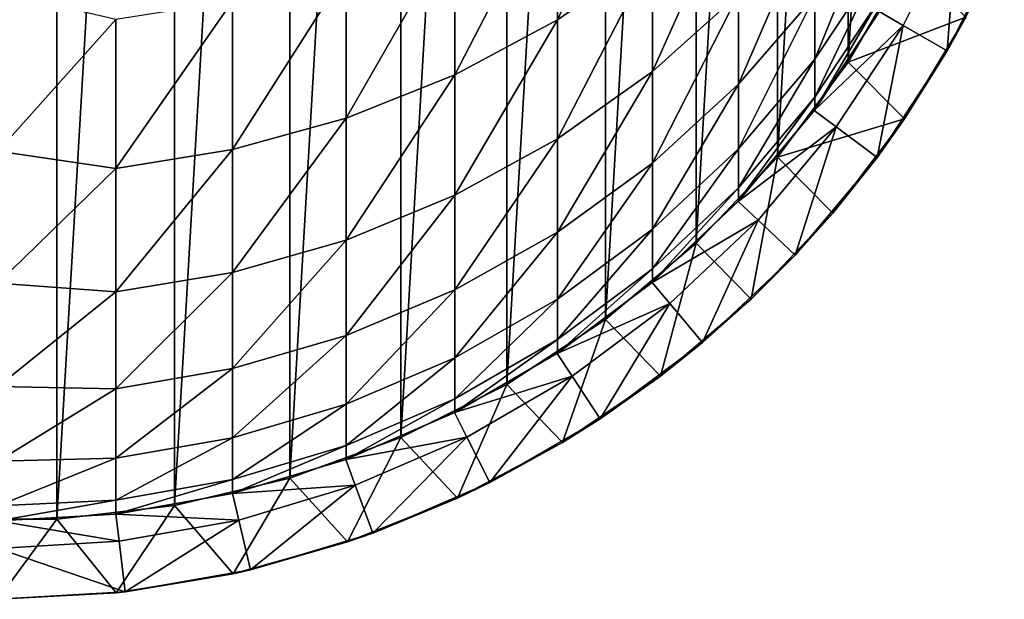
# Model space of a CAD drawing. Header units: metres. Extents: x -109 to 109, y -315 to 32.
# Tile 3 of 256: x 0.28 to 12.85, y -315 to -307.6. Entities that reach past the tile are written whole.
import ezdxf

# ---------------------------------------------------------------- set-up
doc = ezdxf.new("R2010")
doc.units = ezdxf.units.M
doc.layers.add('solid_K244242000C74_AAA', color=7, linetype='CONTINUOUS')

msp = doc.modelspace()

# ---------------------------------------------------------------- linework, layer by layer
at = {"layer": 'solid_K244242000C74_AAA'}
for points in [[(0.755979, -288.022675, 275.800659), (0.755979, -313.978668, 275.800659), (-0.755979, -313.978668, 275.800659)], [(-0.755979, -288.022675, 275.800659), (0.755979, -288.022675, 275.800659), (-0.755979, -313.978668, 275.800659)], [(0.755979, -288.022675, 275.800659), (2.257326, -288.198151, 275.800659), (0.755979, -313.978668, 275.800659)], [(2.257326, -288.198151, 275.800659), (2.257326, -313.803162, 275.800659), (0.755979, -313.978668, 275.800659)], [(2.257326, -288.198151, 275.800659), (3.728525, -288.546844, 275.800659), (2.257326, -313.803162, 275.800659)], [(3.728525, -288.546844, 275.800659), (3.728525, -313.454498, 275.800659), (2.257326, -313.803162, 275.800659)], [(3.728525, -288.546844, 275.800659), (5.148944, -289.063812, 275.800659), (3.728525, -313.454498, 275.800659)], [(5.148944, -289.063812, 275.800659), (5.148944, -312.9375, 275.800659), (3.728525, -313.454498, 275.800659)], [(5.148944, -289.063812, 275.800659), (6.500063, -289.742371, 275.800659), (5.148944, -312.9375, 275.800659)], [(6.500063, -289.742371, 275.800659), (6.500063, -312.258942, 275.800659), (5.148944, -312.9375, 275.800659)], [(6.500063, -289.742371, 275.800659), (7.762985, -290.572998, 275.800659), (6.500063, -312.258942, 275.800659)], [(7.762985, -290.572998, 275.800659), (7.762985, -311.428314, 275.800659), (6.500063, -312.258942, 275.800659)], [(7.762985, -290.572998, 275.800659), (8.921181, -291.544861, 275.800659), (7.762985, -311.428314, 275.800659)], [(8.921181, -291.544861, 275.800659), (8.921181, -310.456482, 275.800659), (7.762985, -311.428314, 275.800659)], [(8.921181, -291.544861, 275.800659), (9.958525, -292.644379, 275.800659), (8.921181, -310.456482, 275.800659)], [(9.958525, -292.644379, 275.800659), (9.958525, -309.356964, 275.800659), (8.921181, -310.456482, 275.800659)], [(9.958525, -292.644379, 275.800659), (10.861359, -293.857086, 275.800659), (9.958525, -309.356964, 275.800659)], [(10.861359, -293.857086, 275.800659), (10.861359, -308.144226, 275.800659), (9.958525, -309.356964, 275.800659)], [(10.861359, -293.857086, 275.800659), (11.617196, -295.166229, 275.800659), (10.861359, -308.144226, 275.800659)], [(11.617196, -295.166229, 275.800659), (11.617196, -306.835114, 275.800659), (10.861359, -308.144226, 275.800659)], [(7.148671, -307.60675, 331.876587), (8.362031, -306.771271, 331.530548), (8.362031, -304.964783, 335.449127)], [(7.148671, -305.770508, 335.85968), (7.148671, -307.60675, 331.876587), (8.362031, -304.964783, 335.449127)], [(5.838444, -308.306274, 332.166351), (7.148671, -307.60675, 331.876587), (7.148671, -305.770508, 335.85968)], [(5.838444, -306.44516, 336.20343), (5.838444, -308.306274, 332.166351), (7.148671, -305.770508, 335.85968)], [(8.362031, -308.26474, 327.4823), (9.462083, -307.276428, 327.161163), (9.462083, -305.811188, 331.132874)], [(8.362031, -306.771271, 331.530548), (8.362031, -308.26474, 327.4823), (9.462083, -305.811188, 331.132874)], [(10.433921, -308.105743, 318.753296), (11.264376, -306.856262, 318.555389), (11.264376, -306.067535, 322.52066)], [(10.433921, -307.297607, 322.815979), (10.433921, -308.105743, 318.753296), (11.264376, -306.067535, 322.52066)], [(9.462083, -308.425537, 323.086761), (10.433921, -307.297607, 322.815979), (10.433921, -306.173248, 326.802734)], [(9.462083, -307.276428, 327.161163), (9.462083, -308.425537, 323.086761), (10.433921, -306.173248, 326.802734)], [(11.561391, -307.675751, 301.800659), (12.258231, -306.288208, 301.800659), (11.25833, -307.500671, 301.450653)], [(11.561391, -307.675751, 301.800659), (12.258121, -306.288452, 304.800659), (12.258231, -306.288208, 301.800659)], [(11.561391, -307.675751, 301.800659), (11.561482, -307.675568, 304.800659), (12.258121, -306.288452, 304.800659)], [(12.258121, -306.288452, 304.800659), (11.561482, -307.675568, 304.800659), (12.124412, -308.000549, 304.800659)], [(12.258121, -306.288452, 304.800659), (12.124412, -308.000549, 304.800659), (12.854957, -306.545929, 304.800659)], [(4.449104, -308.860413, 332.395874), (5.838444, -308.306274, 332.166351), (5.838444, -306.44516, 336.20343)], [(4.449104, -306.979584, 336.475708), (4.449104, -308.860413, 332.395874), (5.838444, -306.44516, 336.20343)], [(12.36266, -307.570648, 276.378021), (12.854957, -306.545929, 304.800659), (12.124412, -308.000549, 304.800659)], [(7.148671, -309.124786, 327.761749), (8.362031, -308.26474, 327.4823), (8.362031, -306.771271, 331.530548)], [(7.148671, -307.60675, 331.876587), (7.148671, -309.124786, 327.761749), (8.362031, -306.771271, 331.530548)], [(10.433921, -308.59259, 314.63974), (11.264376, -307.331451, 314.540497), (11.264376, -306.856262, 318.555389)], [(10.433921, -308.105743, 318.753296), (10.433921, -308.59259, 314.63974), (11.264376, -306.856262, 318.555389)], [(12.36266, -307.570648, 276.378021), (10.861359, -308.144226, 275.800659), (11.617196, -306.835114, 275.800659)], [(2.999478, -309.261597, 332.562073), (4.449104, -308.860413, 332.395874), (4.449104, -306.979584, 336.475708)], [(2.999478, -307.366516, 336.672882), (2.999478, -309.261597, 332.562073), (4.449104, -306.979584, 336.475708)], [(1.509208, -307.600708, 336.792206), (0, -307.244354, 337.668365), (0, -309.280212, 333.419861)], [(8.362031, -309.436005, 323.329346), (9.462083, -308.425537, 323.086761), (9.462083, -307.276428, 327.161163)], [(8.362031, -308.26474, 327.4823), (8.362031, -309.436005, 323.329346), (9.462083, -307.276428, 327.161163)], [(9.462083, -309.251434, 318.934753), (10.433921, -308.105743, 318.753296), (10.433921, -307.297607, 322.815979)], [(9.462083, -308.425537, 323.086761), (9.462083, -309.251434, 318.934753), (10.433921, -307.297607, 322.815979)], [(10.433921, -308.755219, 310.500671), (11.264376, -307.490173, 310.500671), (11.264376, -307.331451, 314.540497)], [(10.433921, -308.59259, 314.63974), (10.433921, -308.755219, 310.500671), (11.264376, -307.331451, 314.540497)], [(1.509208, -309.504456, 332.662659), (2.999478, -309.261597, 332.562073), (2.999478, -307.366516, 336.672882)], [(1.509208, -307.600708, 336.792206), (1.509208, -309.504456, 332.662659), (2.999478, -307.366516, 336.672882)], [(10.427602, -308.763733, 301.450653), (11.25833, -307.500671, 301.450653), (10.433921, -308.755219, 310.500671)], [(11.561391, -307.675751, 301.800659), (11.25833, -307.500671, 301.450653), (10.427602, -308.763733, 301.450653)], [(11.25833, -307.500671, 301.450653), (11.264376, -307.490173, 310.500671), (10.433921, -308.755219, 310.500671)], [(12.36266, -307.570648, 276.378021), (11.580554, -308.867737, 276.378021), (10.861359, -308.144226, 275.800659)], [(12.36266, -307.570648, 276.378021), (12.124412, -308.000549, 304.800659), (11.580554, -308.867737, 276.378021)], [(1.509208, -307.600708, 336.792206), (0, -309.280212, 333.419861), (1.509208, -309.504456, 332.662659)], [(5.838444, -309.84491, 327.995728), (7.148671, -309.124786, 327.761749), (7.148671, -307.60675, 331.876587)], [(5.838444, -308.306274, 332.166351), (5.838444, -309.84491, 327.995728), (7.148671, -307.60675, 331.876587)], [(10.708258, -308.972839, 301.800659), (11.561391, -307.675751, 301.800659), (10.427602, -308.763733, 301.450653)], [(10.708258, -308.972839, 301.800659), (10.70826, -308.972839, 304.800659), (11.561391, -307.675751, 301.800659)], [(11.561482, -307.675568, 304.800659), (10.70826, -308.972839, 304.800659), (11.229741, -309.36087, 304.800659)], [(11.561391, -307.675751, 301.800659), (10.70826, -308.972839, 304.800659), (11.561482, -307.675568, 304.800659)], [(11.561482, -307.675568, 304.800659), (11.229741, -309.36087, 304.800659), (12.124412, -308.000549, 304.800659)], [(11.580554, -308.867737, 276.378021), (12.124412, -308.000549, 304.800659), (11.229741, -309.36087, 304.800659)], [(9.462083, -309.748993, 314.730743), (10.433921, -308.59259, 314.63974), (10.433921, -308.105743, 318.753296)], [(9.462083, -309.251434, 318.934753), (9.462083, -309.748993, 314.730743), (10.433921, -308.105743, 318.753296)], [(11.580554, -308.867737, 276.378021), (9.958525, -309.356964, 275.800659), (10.861359, -308.144226, 275.800659)], [(4.449104, -310.415344, 328.181061), (5.838444, -309.84491, 327.995728), (5.838444, -308.306274, 332.166351)], [(4.449104, -308.860413, 332.395874), (4.449104, -310.415344, 328.181061), (5.838444, -308.306274, 332.166351)], [(7.148671, -310.315308, 323.540466), (8.362031, -309.436005, 323.329346), (8.362031, -308.26474, 327.4823)], [(7.148671, -309.124786, 327.761749), (7.148671, -310.315308, 323.540466), (8.362031, -308.26474, 327.4823)], [(8.362031, -310.277802, 319.097321), (9.462083, -309.251434, 318.934753), (9.462083, -308.425537, 323.086761)], [(8.362031, -309.436005, 323.329346), (8.362031, -310.277802, 319.097321), (9.462083, -308.425537, 323.086761)], [(9.462083, -309.915192, 310.500671), (10.433921, -308.755219, 310.500671), (10.433921, -308.59259, 314.63974)], [(9.462083, -309.748993, 314.730743), (9.462083, -309.915192, 310.500671), (10.433921, -308.59259, 314.63974)], [(9.455857, -309.921814, 301.450653), (10.427602, -308.763733, 301.450653), (9.462083, -309.915192, 310.500671)], [(10.708258, -308.972839, 301.800659), (10.427602, -308.763733, 301.450653), (9.455857, -309.921814, 301.450653)], [(10.427602, -308.763733, 301.450653), (10.433921, -308.755219, 310.500671), (9.462083, -309.915192, 310.500671)], [(2.999478, -310.828339, 328.315247), (4.449104, -310.415344, 328.181061), (4.449104, -308.860413, 332.395874)], [(2.999478, -309.261597, 332.562073), (2.999478, -310.828339, 328.315247), (4.449104, -308.860413, 332.395874)], [(11.580554, -308.867737, 276.378021), (10.663091, -310.07251, 276.378021), (9.958525, -309.356964, 275.800659)], [(11.580554, -308.867737, 276.378021), (11.229741, -309.36087, 304.800659), (10.663091, -310.07251, 276.378021)], [(9.710463, -310.161957, 301.800659), (10.708258, -308.972839, 301.800659), (9.455857, -309.921814, 301.450653)], [(9.710463, -310.161957, 301.800659), (9.710498, -310.161896, 304.800659), (10.70826, -308.972839, 304.800659)], [(9.710463, -310.161957, 301.800659), (10.70826, -308.972839, 304.800659), (10.708258, -308.972839, 301.800659)], [(10.70826, -308.972839, 304.800659), (9.710498, -310.161896, 304.800659), (10.183217, -310.608063, 304.800659)], [(10.70826, -308.972839, 304.800659), (10.183217, -310.608063, 304.800659), (11.229741, -309.36087, 304.800659)], [(5.838444, -311.051575, 323.717224), (7.148671, -310.315308, 323.540466), (7.148671, -309.124786, 327.761749)], [(5.838444, -309.84491, 327.995728), (5.838444, -311.051575, 323.717224), (7.148671, -309.124786, 327.761749)], [(1.509208, -309.504456, 332.662659), (0, -309.280212, 333.419861), (0, -310.964539, 329.020142)], [(1.509208, -311.078339, 328.396484), (2.999478, -310.828339, 328.315247), (2.999478, -309.261597, 332.562073)], [(1.509208, -309.504456, 332.662659), (1.509208, -311.078339, 328.396484), (2.999478, -309.261597, 332.562073)], [(8.362031, -310.784973, 314.812286), (9.462083, -309.748993, 314.730743), (9.462083, -309.251434, 318.934753)], [(8.362031, -310.277802, 319.097321), (8.362031, -310.784973, 314.812286), (9.462083, -309.251434, 318.934753)], [(7.148671, -311.170959, 319.23877), (8.362031, -310.277802, 319.097321), (8.362031, -309.436005, 323.329346)], [(7.148671, -310.315308, 323.540466), (7.148671, -311.170959, 319.23877), (8.362031, -309.436005, 323.329346)], [(9.620759, -311.171265, 276.378021), (8.921181, -310.456482, 275.800659), (9.958525, -309.356964, 275.800659)], [(10.663091, -310.07251, 276.378021), (9.620759, -311.171265, 276.378021), (9.958525, -309.356964, 275.800659)], [(10.663091, -310.07251, 276.378021), (11.229741, -309.36087, 304.800659), (10.183217, -310.608063, 304.800659)], [(1.509208, -309.504456, 332.662659), (0, -310.964539, 329.020142), (1.509208, -311.078339, 328.396484)], [(4.449104, -311.634766, 323.857239), (5.838444, -311.051575, 323.717224), (5.838444, -309.84491, 327.995728)], [(4.449104, -310.415344, 328.181061), (4.449104, -311.634766, 323.857239), (5.838444, -309.84491, 327.995728)], [(8.362031, -310.954376, 310.500671), (9.462083, -309.915192, 310.500671), (9.462083, -309.748993, 314.730743)], [(8.362031, -310.784973, 314.812286), (8.362031, -310.954376, 310.500671), (9.462083, -309.748993, 314.730743)], [(8.356239, -310.959229, 301.450653), (9.455857, -309.921814, 301.450653), (8.362031, -310.954376, 310.500671)], [(9.710463, -310.161957, 301.800659), (9.455857, -309.921814, 301.450653), (8.356239, -310.959229, 301.450653)], [(9.455857, -309.921814, 301.450653), (9.462083, -309.915192, 310.500671), (8.362031, -310.954376, 310.500671)], [(10.663091, -310.07251, 276.378021), (10.183217, -310.608063, 304.800659), (9.620759, -311.171265, 276.378021)], [(8.581282, -311.227295, 301.800659), (9.710463, -310.161957, 301.800659), (8.356239, -310.959229, 301.450653)], [(9.710498, -310.161896, 304.800659), (8.581266, -311.227325, 304.800659), (8.998922, -311.725372, 304.800659)], [(8.581282, -311.227295, 301.800659), (8.581266, -311.227325, 304.800659), (9.710498, -310.161896, 304.800659)], [(8.581282, -311.227295, 301.800659), (9.710498, -310.161896, 304.800659), (9.710463, -310.161957, 301.800659)], [(9.710498, -310.161896, 304.800659), (8.998922, -311.725372, 304.800659), (10.183217, -310.608063, 304.800659)], [(5.838444, -311.918823, 319.357239), (7.148671, -311.170959, 319.23877), (7.148671, -310.315308, 323.540466)], [(5.838444, -311.051575, 323.717224), (5.838444, -311.918823, 319.357239), (7.148671, -310.315308, 323.540466)], [(7.148671, -311.686493, 314.88324), (8.362031, -310.784973, 314.812286), (8.362031, -310.277802, 319.097321)], [(7.148671, -311.170959, 319.23877), (7.148671, -311.686493, 314.88324), (8.362031, -310.277802, 319.097321)], [(2.999478, -312.057037, 323.958618), (4.449104, -311.634766, 323.857239), (4.449104, -310.415344, 328.181061)], [(2.999478, -310.828339, 328.315247), (2.999478, -312.057037, 323.958618), (4.449104, -310.415344, 328.181061)], [(8.465737, -312.151062, 276.378021), (7.762985, -311.428314, 275.800659), (8.921181, -310.456482, 275.800659)], [(9.620759, -311.171265, 276.378021), (8.465737, -312.151062, 276.378021), (8.921181, -310.456482, 275.800659)], [(9.620759, -311.171265, 276.378021), (10.183217, -310.608063, 304.800659), (8.998922, -311.725372, 304.800659)], [(1.509208, -312.312653, 324.019989), (2.999478, -312.057037, 323.958618), (2.999478, -310.828339, 328.315247)], [(1.509208, -311.078339, 328.396484), (1.509208, -312.312653, 324.019989), (2.999478, -310.828339, 328.315247)], [(7.148671, -311.858673, 310.500671), (8.362031, -310.954376, 310.500671), (8.362031, -310.784973, 314.812286)], [(7.148671, -311.686493, 314.88324), (7.148671, -311.858673, 310.500671), (8.362031, -310.784973, 314.812286)], [(1.509208, -311.078339, 328.396484), (0, -310.964539, 329.020142), (0, -312.286255, 324.49826)], [(7.143617, -311.862, 301.450653), (8.356239, -310.959229, 301.450653), (7.148671, -311.858673, 310.500671)], [(8.581282, -311.227295, 301.800659), (8.356239, -310.959229, 301.450653), (7.143617, -311.862, 301.450653)], [(8.356239, -310.959229, 301.450653), (8.362031, -310.954376, 310.500671), (7.148671, -311.858673, 310.500671)], [(1.509208, -311.078339, 328.396484), (0, -312.286255, 324.49826), (1.509208, -312.312653, 324.019989)], [(4.449104, -312.51123, 319.45105), (5.838444, -311.918823, 319.357239), (5.838444, -311.051575, 323.717224)], [(4.449104, -311.634766, 323.857239), (4.449104, -312.51123, 319.45105), (5.838444, -311.051575, 323.717224)], [(5.838444, -312.441315, 314.942627), (7.148671, -311.686493, 314.88324), (7.148671, -311.170959, 319.23877)], [(5.838444, -311.918823, 319.357239), (5.838444, -312.441315, 314.942627), (7.148671, -311.170959, 319.23877)], [(7.335896, -312.154449, 301.800659), (8.581282, -311.227295, 301.800659), (7.143617, -311.862, 301.450653)], [(7.335896, -312.154449, 301.800659), (8.581266, -311.227325, 304.800659), (8.581282, -311.227295, 301.800659)], [(7.335896, -312.154449, 301.800659), (7.335954, -312.154419, 304.800659), (8.581266, -311.227325, 304.800659)], [(8.581266, -311.227325, 304.800659), (7.335954, -312.154419, 304.800659), (7.693194, -312.697449, 304.800659)], [(8.581266, -311.227325, 304.800659), (7.693194, -312.697449, 304.800659), (8.998922, -311.725372, 304.800659)], [(9.620759, -311.171265, 276.378021), (8.998922, -311.725372, 304.800659), (8.465737, -312.151062, 276.378021)], [(7.211847, -313.000214, 276.378021), (6.500063, -312.258942, 275.800659), (7.762985, -311.428314, 275.800659)], [(8.465737, -312.151062, 276.378021), (7.211847, -313.000214, 276.378021), (7.762985, -311.428314, 275.800659)], [(2.999478, -312.940155, 319.518982), (4.449104, -312.51123, 319.45105), (4.449104, -311.634766, 323.857239)], [(2.999478, -312.057037, 323.958618), (2.999478, -312.940155, 319.518982), (4.449104, -311.634766, 323.857239)], [(5.838444, -312.615845, 310.500671), (7.148671, -311.858673, 310.500671), (7.148671, -311.686493, 314.88324)], [(5.838444, -312.441315, 314.942627), (5.838444, -312.615845, 310.500671), (7.148671, -311.686493, 314.88324)], [(8.465737, -312.151062, 276.378021), (8.998922, -311.725372, 304.800659), (7.693194, -312.697449, 304.800659)], [(7.143617, -311.862, 301.450653), (7.148671, -311.858673, 310.500671), (5.838444, -312.615845, 310.500671)], [(4.449104, -313.039246, 314.989685), (5.838444, -312.441315, 314.942627), (5.838444, -311.918823, 319.357239)], [(4.449104, -312.51123, 319.45105), (4.449104, -313.039246, 314.989685), (5.838444, -311.918823, 319.357239)], [(5.834389, -312.617889, 301.450653), (7.143617, -311.862, 301.450653), (5.838444, -312.615845, 310.500671)], [(7.335896, -312.154449, 301.800659), (7.143617, -311.862, 301.450653), (5.834389, -312.617889, 301.450653)], [(1.509208, -313.199768, 319.56012), (2.999478, -312.940155, 319.518982), (2.999478, -312.057037, 323.958618)], [(1.509208, -312.312653, 324.019989), (1.509208, -313.199768, 319.56012), (2.999478, -312.057037, 323.958618)], [(5.991376, -312.930695, 301.800659), (7.335896, -312.154449, 301.800659), (5.834389, -312.617889, 301.450653)], [(7.335954, -312.154419, 304.800659), (5.991282, -312.930756, 304.800659), (6.283051, -313.511597, 304.800659)], [(5.991376, -312.930695, 301.800659), (5.991282, -312.930756, 304.800659), (7.335954, -312.154419, 304.800659)], [(5.991376, -312.930695, 301.800659), (7.335954, -312.154419, 304.800659), (7.335896, -312.154449, 301.800659)], [(7.335954, -312.154419, 304.800659), (6.283051, -313.511597, 304.800659), (7.693194, -312.697449, 304.800659)], [(8.465737, -312.151062, 276.378021), (7.693194, -312.697449, 304.800659), (7.211847, -313.000214, 276.378021)], [(1.509208, -312.312653, 324.019989), (0, -312.286255, 324.49826), (0, -313.236603, 319.884033)], [(1.509208, -312.312653, 324.019989), (0, -313.236603, 319.884033), (1.509208, -313.199768, 319.56012)], [(5.873343, -313.709076, 276.378021), (5.148944, -312.9375, 275.800659), (6.500063, -312.258942, 275.800659)], [(7.211847, -313.000214, 276.378021), (5.873343, -313.709076, 276.378021), (6.500063, -312.258942, 275.800659)], [(4.449104, -313.215637, 310.500671), (5.838444, -312.615845, 310.500671), (5.838444, -312.441315, 314.942627)], [(4.449104, -313.039246, 314.989685), (4.449104, -313.215637, 310.500671), (5.838444, -312.441315, 314.942627)], [(2.999478, -313.472198, 315.023773), (4.449104, -313.039246, 314.989685), (4.449104, -312.51123, 319.45105)], [(2.999478, -312.940155, 319.518982), (2.999478, -313.472198, 315.023773), (4.449104, -312.51123, 319.45105)], [(4.446262, -313.216675, 301.450653), (5.834389, -312.617889, 301.450653), (4.449104, -313.215637, 310.500671)], [(5.991376, -312.930695, 301.800659), (5.834389, -312.617889, 301.450653), (4.446262, -313.216675, 301.450653)], [(5.834389, -312.617889, 301.450653), (5.838444, -312.615845, 310.500671), (4.449104, -313.215637, 310.500671)], [(7.211847, -313.000214, 276.378021), (7.693194, -312.697449, 304.800659), (6.283051, -313.511597, 304.800659)], [(1.509208, -313.734253, 315.044403), (2.999478, -313.472198, 315.023773), (2.999478, -312.940155, 319.518982)], [(1.509208, -313.199768, 319.56012), (1.509208, -313.734253, 315.044403), (2.999478, -312.940155, 319.518982)], [(4.466217, -314.269165, 276.378021), (3.728525, -313.454498, 275.800659), (5.148944, -312.9375, 275.800659)], [(4.565972, -313.545563, 301.800659), (5.991376, -312.930695, 301.800659), (4.446262, -313.216675, 301.450653)], [(5.873343, -313.709076, 276.378021), (4.466217, -314.269165, 276.378021), (5.148944, -312.9375, 275.800659)], [(4.565972, -313.545563, 301.800659), (5.991282, -312.930756, 304.800659), (5.991376, -312.930695, 301.800659)], [(4.565972, -313.545563, 301.800659), (4.566006, -313.545532, 304.800659), (5.991282, -312.930756, 304.800659)], [(5.991282, -312.930756, 304.800659), (4.566006, -313.545532, 304.800659), (4.788324, -314.156311, 304.800659)], [(5.991282, -312.930756, 304.800659), (4.788324, -314.156311, 304.800659), (6.283051, -313.511597, 304.800659)], [(2.999478, -313.649902, 310.500671), (4.449104, -313.215637, 310.500671), (4.449104, -313.039246, 314.989685)], [(2.999478, -313.472198, 315.023773), (2.999478, -313.649902, 310.500671), (4.449104, -313.039246, 314.989685)], [(7.211847, -313.000214, 276.378021), (6.283051, -313.511597, 304.800659), (5.873343, -313.709076, 276.378021)], [(1.509208, -313.199768, 319.56012), (0, -313.236603, 319.884033), (0, -313.809326, 315.207855)], [(1.509208, -313.199768, 319.56012), (0, -313.809326, 315.207855), (1.509208, -313.734253, 315.044403)], [(2.998006, -313.650238, 301.450653), (4.446262, -313.216675, 301.450653), (2.999478, -313.649902, 310.500671)], [(4.565972, -313.545563, 301.800659), (4.446262, -313.216675, 301.450653), (2.998006, -313.650238, 301.450653)], [(4.446262, -313.216675, 301.450653), (4.449104, -313.215637, 310.500671), (2.999478, -313.649902, 310.500671)], [(1.509208, -313.91275, 310.500671), (2.999478, -313.649902, 310.500671), (2.999478, -313.472198, 315.023773)], [(1.509208, -313.734253, 315.044403), (1.509208, -313.91275, 310.500671), (2.999478, -313.472198, 315.023773)], [(3.00697, -314.67392, 276.378021), (2.257326, -313.803162, 275.800659), (3.728525, -313.454498, 275.800659)], [(4.466217, -314.269165, 276.378021), (3.00697, -314.67392, 276.378021), (3.728525, -313.454498, 275.800659)], [(3.078754, -313.990814, 301.800659), (4.565972, -313.545563, 301.800659), (2.998006, -313.650238, 301.450653)], [(3.078754, -313.990814, 301.800659), (3.078771, -313.990814, 304.800659), (4.566006, -313.545532, 304.800659)], [(3.078754, -313.990814, 301.800659), (4.566006, -313.545532, 304.800659), (4.565972, -313.545563, 301.800659)], [(4.566006, -313.545532, 304.800659), (3.078771, -313.990814, 304.800659), (3.228702, -314.62326, 304.800659)], [(4.566006, -313.545532, 304.800659), (3.228702, -314.62326, 304.800659), (4.788324, -314.156311, 304.800659)], [(5.873343, -313.709076, 276.378021), (6.283051, -313.511597, 304.800659), (4.788324, -314.156311, 304.800659)], [(1.509208, -313.734253, 315.044403), (0, -313.809326, 315.207855), (0, -314.000671, 310.500671)], [(1.509208, -313.734253, 315.044403), (0, -314.000671, 310.500671), (1.509208, -313.91275, 310.500671)], [(2.998006, -313.650238, 301.450653), (2.999478, -313.649902, 310.500671), (1.509208, -313.91275, 310.500671)], [(1.509208, -313.91275, 301.450653), (2.998006, -313.650238, 301.450653), (1.509208, -313.91275, 310.500671)], [(3.078754, -313.990814, 301.800659), (2.998006, -313.650238, 301.450653), (1.509208, -313.91275, 301.450653)], [(5.873343, -313.709076, 276.378021), (4.788324, -314.156311, 304.800659), (4.466217, -314.269165, 276.378021)], [(1.512247, -314.918762, 276.378021), (0.755979, -313.978668, 275.800659), (2.257326, -313.803162, 275.800659)], [(3.00697, -314.67392, 276.378021), (1.512247, -314.918762, 276.378021), (2.257326, -313.803162, 275.800659)], [(0, -315.000671, 276.378021), (-0.755979, -313.978668, 275.800659), (0.755979, -313.978668, 275.800659)], [(1.509208, -313.91275, 301.450653), (1.509208, -313.91275, 310.500671), (0, -314.000671, 310.500671)], [(1.509208, -313.91275, 301.450653), (0, -314.000671, 310.500671), (0, -314.000671, 301.450653)], [(1.54982, -314.260406, 301.800659), (1.509208, -313.91275, 301.450653), (0, -314.000671, 301.450653)], [(1.512247, -314.918762, 276.378021), (0, -315.000671, 276.378021), (0.755979, -313.978668, 275.800659)], [(1.54982, -314.260406, 301.800659), (3.078754, -313.990814, 301.800659), (1.509208, -313.91275, 301.450653)], [(3.078771, -313.990814, 304.800659), (1.549804, -314.260406, 304.800659), (1.625256, -314.906006, 304.800659)], [(1.54982, -314.260406, 301.800659), (1.549804, -314.260406, 304.800659), (3.078771, -313.990814, 304.800659)], [(1.54982, -314.260406, 301.800659), (3.078771, -313.990814, 304.800659), (3.078754, -313.990814, 301.800659)], [(3.078771, -313.990814, 304.800659), (1.625256, -314.906006, 304.800659), (3.228702, -314.62326, 304.800659)], [(0, -314.350677, 301.800659), (1.54982, -314.260406, 301.800659), (0, -314.000671, 301.450653)], [(4.466217, -314.269165, 276.378021), (4.788324, -314.156311, 304.800659), (3.228702, -314.62326, 304.800659)], [(1.549804, -314.260406, 304.800659), (0, -314.350677, 304.800659), (1.625256, -314.906006, 304.800659)], [(0, -314.350677, 301.800659), (0, -314.350677, 304.800659), (1.549804, -314.260406, 304.800659)], [(0, -314.350677, 301.800659), (1.549804, -314.260406, 304.800659), (1.54982, -314.260406, 301.800659)], [(0, -314.350677, 304.800659), (0, -315.000671, 304.800659), (1.625256, -314.906006, 304.800659)], [(4.466217, -314.269165, 276.378021), (3.228702, -314.62326, 304.800659), (3.00697, -314.67392, 276.378021)], [(3.00697, -314.67392, 276.378021), (3.228702, -314.62326, 304.800659), (1.625256, -314.906006, 304.800659)], [(3.00697, -314.67392, 276.378021), (1.625256, -314.906006, 304.800659), (1.512247, -314.918762, 276.378021)], [(1.512247, -314.918762, 276.378021), (1.625256, -314.906006, 304.800659), (0, -315.000671, 304.800659)], [(1.512247, -314.918762, 276.378021), (0, -315.000671, 304.800659), (0, -315.000671, 276.378021)]]:
    msp.add_3dface(points, dxfattribs=at)

doc.saveas('drawing.dxf')
